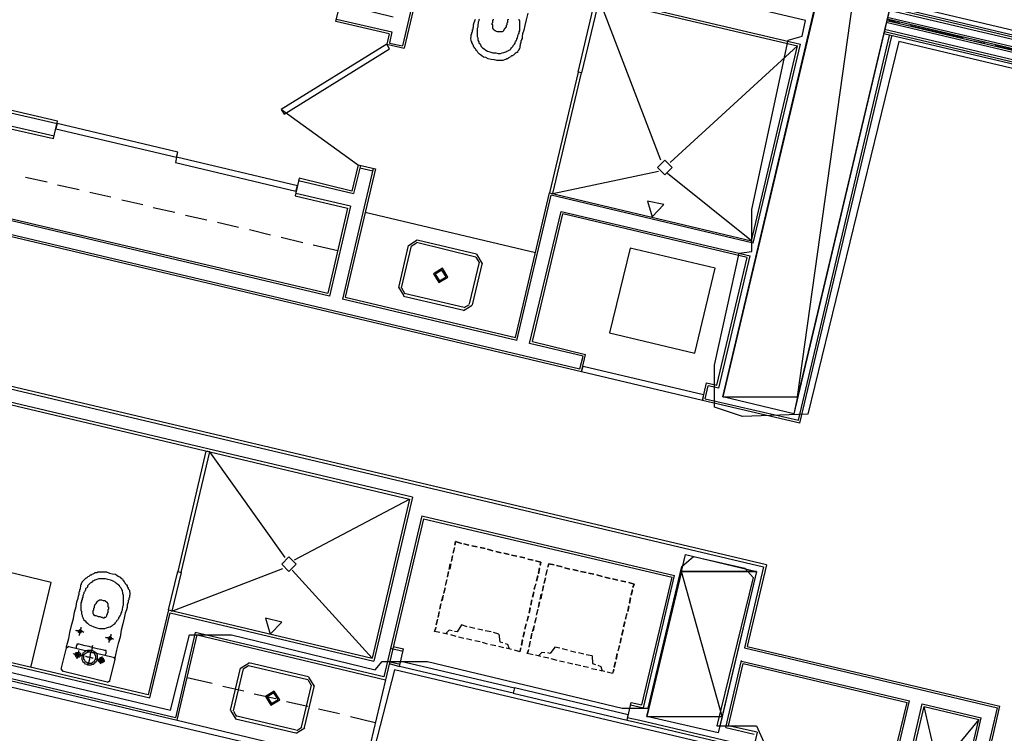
# Model space of a CAD drawing. Header units: feet. Extents: x -79 to 198, y -22 to 181.
# Tile 132 of 256: x 46 to 68, y 72 to 88. Entities that reach past the tile are written whole.
import ezdxf

# ---------------------------------------------------------------- set-up
doc = ezdxf.new("R2010")
doc.units = ezdxf.units.FT
for name, color, linetype in [('A-AREA-COMUN', 252, 'CONTINUOUS'), ('A-AREA-UNIDAD', 30, 'CONTINUOUS'), ('A-LINEA', 7, 'CONTINUOUS'), ('A-LINEA-FINA', 9, 'CONTINUOUS'), ('A-MURO-CONCRETO', 8, 'CONTINUOUS')]:
    doc.layers.add(name, color=color, linetype=linetype)

msp = doc.modelspace()

# ---------------------------------------------------------------- linework, layer by layer
at = {"layer": 'A-AREA-COMUN'}
for points in [[(52.88, 71.1644), (33.92, 75.6444), (33.12, 72.16), (32.56, 72.1244), (32.72, 71.84), (32.208, 70.2044), (20.08, 73.0489), (18.16, 64.96)], [(65.2, 70.72), (54.528, 73.2444), (54, 71.2)]]:
    msp.add_lwpolyline(points, dxfattribs=at)
at = {"layer": 'A-AREA-UNIDAD'}
for points in [[(31.52, 97.4044), (33.68, 96.8889), (33.792, 96.1244), (46.64, 93.0844), (47.6, 93.0844), (59.568, 90.2933), (59.68, 90.0089), (64.128, 88.9778), (64.192, 90.2044), (65.088, 94.1333), (65.36, 94.1689), (65.36, 95.0933), (65.888, 97.6533), (66.88, 97.6889), (67.92, 97.4578), (68.032, 96.3378), (66.24, 88.4444), (101.088, 80.2133)], [(100.8, 79.36), (66.048, 87.6089), (63.968, 79.0933), (62.48, 79.04), (61.84, 79.2533), (61.84, 80.2133), (62.4, 82.7733), (62.688, 82.8089), (62.688, 83.7689), (63.52, 87.6444), (63.84, 87.7333), (63.92, 88.0889), (59.52, 89.1378), (57.728, 89.2978), (46.912, 91.8578), (46.88, 92.3378), (45.888, 92.3378), (33.312, 95.2889), (33.28, 95.7333), (32.992, 95.0044)], [(15.232, 69.5644), (16.24, 72.8889), (17.632, 75.7689), (19.232, 75.6444), (32.672, 72.48), (32.832, 72.2489), (33.68, 75.8044), (34.72, 75.8044), (49.408, 72.32), (49.84, 74.0444), (50.8, 74.0444), (54.08, 73.2444), (54.24, 73.44), (55.28, 73.44), (59.728, 72.3733), (60.32, 72.3733), (61.088, 75.6089), (61.36, 75.84), (62.528, 75.5733), (62.72, 75.36), (61.888, 71.9644), (62.8, 71.9644), (62.96, 71.6089)]]:
    msp.add_lwpolyline(points, dxfattribs=at)
at = {"layer": 'A-LINEA'}
for p, q in [((55.3067, 90.0444), (54.7067, 87.5111)), ((55.3467, 90.0311), (54.7467, 87.4578)), ((59.12, 88.6044), (63.7333, 87.5111)), ((60.6133, 84.8978), (59.2, 88.5911)), ((101.3467, 79.9244), (65.8267, 88.3244)), ((101.36, 79.9644), (65.84, 88.3778)), ((101.3733, 80.0178), (65.8533, 88.4178)), ((54.4, 87.7911), (53.1867, 88.0711)), ((53.2, 88.1244), (54.4667, 87.8311)), ((101.28, 79.6311), (65.76, 88.0444)), ((101.2933, 79.6844), (65.7733, 88.0844)), ((101.3067, 79.7644), (65.7867, 88.1644)), ((101.3067, 79.7111), (65.7867, 88.1244)), ((65.8133, 88.0978), (66.0667, 88.0311)), ((66.3067, 87.9778), (67.52, 87.6978)), ((54.4, 87.7911), (54.3467, 87.5511)), ((54.4667, 87.8311), (54.4133, 87.5778)), ((63.76, 78.9511), (65.84, 87.7511)), ((101.2267, 79.3778), (65.7067, 87.7911)), ((101.24, 79.4844), (65.72, 87.8844)), ((101.24, 79.4311), (65.72, 87.8311)), ((54.3467, 87.5511), (54.7467, 87.4578)), ((54.4133, 87.5778), (54.7067, 87.5111)), ((62.72, 83.0044), (63.8, 87.5511)), ((63.7867, 78.8844), (65.8933, 87.7378)), ((67.76, 87.6311), (68.0133, 87.5778)), ((60.8267, 84.8444), (63.7333, 87.5111)), ((62.68, 83.0578), (63.7333, 87.5111)), ((68.2533, 87.5244), (69.4667, 87.2311)), ((58.7467, 86.8578), (58.7467, 86.8578)), ((58.7733, 86.9511), (58.7733, 86.9511)), ((46.8267, 85.7911), (45.2267, 86.1644)), ((45.2533, 86.0978), (46.8133, 85.7378)), ((51.9424, 86.056), (53.701, 84.7872)), ((46.7467, 85.4444), (45.48, 85.7378)), ((46.7333, 85.3911), (46.8267, 85.7911)), ((45.52, 85.6711), (46.7333, 85.3911)), ((54.04, 84.7111), (53.3333, 81.7244)), ((54.0933, 84.6978), (53.4, 81.7644)), ((53.6933, 84.7911), (53.5467, 84.1911)), ((53.7467, 84.7778), (53.5867, 84.1378)), ((53.6933, 84.7911), (54.0933, 84.6978)), ((53.7333, 84.7244), (54.0267, 84.6578)), ((58.1467, 84.1378), (60.56, 84.6444)), ((46.0933, 84.5111), (46.5867, 84.4044)), ((52.3333, 84.4311), (53.5867, 84.1378)), ((53.5467, 84.1911), (52.3467, 84.4844)), ((62.68, 83.0578), (60.76, 84.5911)), ((46.8267, 84.3378), (47.32, 84.2311)), ((47.56, 84.1644), (48.04, 84.0578)), ((57.2933, 80.8444), (58.0667, 84.1511)), ((58.0667, 84.1511), (62.68, 83.0578)), ((48.2933, 83.9911), (48.7733, 83.8844)), ((53.52, 83.8444), (52.2667, 84.1378)), ((57.32, 80.7778), (58.1067, 84.0978)), ((62.72, 83.0044), (58.1067, 84.0978)), ((45.0667, 83.7244), (53, 81.8578)), ((49.0133, 83.8178), (49.5067, 83.7111)), ((53.4533, 83.8044), (53, 81.8578)), ((53.52, 83.8444), (53.04, 81.7911)), ((53.8533, 83.7111), (57.7467, 82.7911)), ((57.6133, 80.7111), (58.3333, 83.7244)), ((58.3333, 83.7244), (62.6533, 82.7111)), ((53.04, 81.7911), (45, 83.6978)), ((49.7467, 83.6444), (50.24, 83.5378)), ((50.48, 83.4844), (50.96, 83.3644)), ((57.68, 80.7511), (58.3733, 83.6711)), ((58.8, 80.0578), (44.5733, 83.4311)), ((44.64, 83.4711), (58.76, 80.1244)), ((51.2133, 83.3111), (51.6933, 83.1911)), ((51.9333, 83.1378), (52.4267, 83.0178)), ((55.045, 83.0666), (54.8445, 82.9428)), ((56.4, 82.7511), (55.04, 83.0711)), ((52.6667, 82.9644), (53.2267, 82.8311)), ((54.84, 82.9511), (54.6133, 81.9911)), ((54.9067, 82.9378), (54.68, 81.9778)), ((55.0297, 83.0018), (54.9094, 82.9275)), ((56.3867, 82.6844), (55.0267, 83.0178)), ((56.464, 82.5614), (56.3897, 82.6818)), ((56.5289, 82.5461), (56.405, 82.7466)), ((61.9333, 79.6844), (62.6533, 82.7111)), ((56.24, 81.6178), (56.4667, 82.5644)), ((56.3067, 81.5911), (56.5333, 82.5511)), ((54.6178, 81.9961), (54.7416, 81.7956)), ((54.6827, 81.9808), (54.757, 81.8605)), ((57.32, 80.7778), (53.3333, 81.7244)), ((53.4, 81.7644), (57.2933, 80.8444)), ((54.7333, 81.7911), (56.1067, 81.4711)), ((54.7467, 81.8578), (56.12, 81.5378)), ((56.1016, 81.4623), (56.3022, 81.5861)), ((56.117, 81.5271), (56.2373, 81.6014)), ((59.44, 80.9511), (61.3867, 80.4844)), ((58.84, 80.4178), (57.6133, 80.7111)), ((57.68, 80.7511), (58.8933, 80.4578)), ((58.76, 80.1244), (58.84, 80.4178)), ((58.8, 80.0578), (58.8933, 80.4578)), ((63.0267, 75.6444), (43.56, 80.2444)), ((43.6, 80.1778), (62.96, 75.6044)), ((54.9333, 77.1911), (44.0667, 79.7644)), ((44.1067, 79.6978), (54.8667, 77.1511)), ((61.56, 79.4044), (61.6533, 79.8044)), ((61.6267, 79.4444), (61.6933, 79.7378)), ((61.6533, 79.8044), (61.8933, 79.7511)), ((61.9333, 79.6844), (61.6933, 79.7378)), ((61.6267, 79.4444), (63.76, 78.9511)), ((63.7867, 78.8844), (61.56, 79.4044)), ((50.2533, 78.1911), (50.2533, 78.1911)), ((52.0267, 75.8178), (50.3067, 78.2311)), ((54.9333, 77.1911), (54.0533, 73.4444)), ((52.24, 75.7644), (54.8667, 77.1511)), ((54.8667, 77.1511), (54.0133, 73.5111)), ((55.1467, 76.7644), (54.28, 73.0844)), ((55.1467, 76.7644), (60.92, 75.4044)), ((55.1867, 76.6978), (54.32, 73.0178)), ((55.1867, 76.6978), (60.8667, 75.3644)), ((46.68, 75.2444), (43.2533, 76.0578)), ((55.9067, 76.0978), (55.92, 76.1778)), ((55.92, 76.1778), (56.0533, 76.1378)), ((56.1067, 76.1244), (56.2267, 76.0978)), ((56.2267, 76.0978), (56.1067, 76.1244)), ((56.2933, 76.0844), (56.4133, 76.0578)), ((56.4133, 76.0578), (56.2933, 76.0844)), ((49.52, 72.1511), (33.8267, 75.8711)), ((55.8533, 75.8578), (55.8267, 75.7378)), ((55.8267, 75.7244), (55.8533, 75.8444)), ((55.8933, 76.0444), (55.8667, 75.9244)), ((55.8667, 75.9111), (55.8933, 76.0311)), ((56.48, 76.0444), (56.6, 76.0178)), ((56.6, 76.0178), (56.48, 76.0444)), ((56.6533, 76.0044), (56.7733, 75.9644)), ((56.7733, 75.9644), (56.6533, 76.0044)), ((56.84, 75.9511), (56.96, 75.9244)), ((56.96, 75.9244), (56.84, 75.9511)), ((57.0267, 75.9111), (57.1467, 75.8844)), ((57.1467, 75.8844), (57.0267, 75.9111)), ((57.2, 75.8711), (57.32, 75.8444)), ((57.32, 75.8444), (57.2, 75.8711)), ((57.3867, 75.8311), (57.5067, 75.8044)), ((57.5067, 75.8044), (57.3867, 75.8311)), ((33.8667, 75.8044), (49.56, 72.0978)), ((55.7733, 75.5378), (55.8, 75.6711)), ((55.8133, 75.6711), (55.7867, 75.5511)), ((57.5733, 75.7778), (57.6933, 75.7511)), ((57.6933, 75.7511), (57.5733, 75.7778)), ((58.0267, 75.5911), (58.0533, 75.6711)), ((58.0533, 75.6711), (58.1733, 75.6444)), ((58.2267, 75.6311), (58.36, 75.6044)), ((58.36, 75.6044), (58.2267, 75.6311)), ((62.96, 75.6044), (62.52, 73.7511)), ((63.0267, 75.6444), (62.5867, 73.7778)), ((49.44, 74.5911), (51.9733, 75.5644)), ((54.0133, 73.5111), (52.1867, 75.5244)), ((55.76, 75.4978), (55.7333, 75.3778)), ((55.7333, 75.3644), (55.76, 75.4844)), ((57.7733, 75.2711), (57.8, 75.4044)), ((57.8, 75.3911), (57.7733, 75.2711)), ((57.8133, 75.4578), (57.84, 75.5778)), ((57.84, 75.5644), (57.8133, 75.4444)), ((58.0133, 75.5378), (57.9867, 75.4178)), ((57.9867, 75.4044), (58.0133, 75.5244)), ((58.4133, 75.5778), (58.5333, 75.5511)), ((58.5333, 75.5511), (58.4133, 75.5778)), ((58.6, 75.5378), (58.72, 75.5111)), ((58.72, 75.5111), (58.6, 75.5378)), ((58.7733, 75.4978), (58.9067, 75.4711)), ((58.9067, 75.4711), (58.7733, 75.4978)), ((58.96, 75.4578), (59.08, 75.4311)), ((59.08, 75.4311), (58.96, 75.4578)), ((59.1467, 75.4178), (59.2667, 75.3778)), ((59.2667, 75.3778), (59.1467, 75.4178)), ((60.2133, 72.3778), (60.92, 75.4044)), ((46.2133, 73.2978), (46.68, 75.2444)), ((55.72, 75.3111), (55.6933, 75.1911)), ((55.6933, 75.1778), (55.72, 75.2978)), ((57.72, 75.0978), (57.76, 75.2178)), ((57.7467, 75.2044), (57.72, 75.0844)), ((57.9333, 75.1778), (57.9067, 75.0578)), ((57.9067, 75.0444), (57.9333, 75.1644)), ((57.9467, 75.2178), (57.9733, 75.3511)), ((57.9733, 75.3511), (57.9467, 75.2311)), ((59.3333, 75.3644), (59.4533, 75.3378)), ((59.4533, 75.3378), (59.3333, 75.3644)), ((59.5067, 75.3244), (59.6267, 75.2978)), ((59.6267, 75.2978), (59.5067, 75.3244)), ((59.6933, 75.2844), (59.8133, 75.2578)), ((59.8133, 75.2578), (59.6933, 75.2844)), ((60.1733, 72.4444), (60.8667, 75.3644)), ((55.6, 74.8178), (55.64, 74.9378)), ((55.64, 74.9511), (55.6133, 74.8311)), ((55.6533, 74.9911), (55.68, 75.1244)), ((55.68, 75.1244), (55.6533, 75.0044)), ((57.68, 74.9111), (57.7067, 75.0311)), ((57.7067, 75.0178), (57.68, 74.8978)), ((57.8533, 74.8578), (57.88, 74.9778)), ((57.8933, 74.9911), (57.8667, 74.8711)), ((59.9333, 74.9511), (59.96, 75.0844)), ((59.96, 75.0711), (59.9333, 74.9511)), ((55.5867, 74.7644), (55.56, 74.6444)), ((55.56, 74.6311), (55.5867, 74.7511)), ((57.6667, 74.8444), (57.64, 74.7244)), ((57.64, 74.7244), (57.6667, 74.8444)), ((57.8133, 74.6711), (57.84, 74.8044)), ((57.84, 74.8044), (57.8133, 74.6844)), ((59.8533, 74.5911), (59.88, 74.7111)), ((59.8933, 74.7778), (59.92, 74.8978)), ((59.92, 74.8844), (59.8933, 74.7644)), ((49.36, 74.6178), (48.8933, 72.6711)), ((48.9333, 72.6044), (49.4, 74.5511)), ((49.36, 74.6178), (54.0133, 73.5111)), ((49.4, 74.5511), (54.0533, 73.4444)), ((49.4133, 74.6444), (49.4133, 74.6444)), ((55.5467, 74.5778), (55.52, 74.4578)), ((55.52, 74.4444), (55.5467, 74.5644)), ((57.56, 74.3644), (57.5867, 74.4844)), ((57.6, 74.5511), (57.6267, 74.6711)), ((57.6267, 74.6578), (57.6, 74.5378)), ((57.8, 74.6311), (57.7733, 74.5111)), ((57.7733, 74.4978), (57.8, 74.6178)), ((59.8, 74.4044), (59.84, 74.5378)), ((59.8267, 74.5244), (59.8, 74.4044)), ((59.88, 74.6978), (59.8533, 74.5778)), ((55.5067, 74.4044), (55.48, 74.2711)), ((55.48, 74.2711), (55.5067, 74.3911)), ((56.1867, 74.2311), (56.0533, 74.2711)), ((57.5333, 74.2978), (57.5067, 74.1778)), ((57.5067, 74.1778), (57.5333, 74.2978)), ((57.5867, 74.4711), (57.5467, 74.3511)), ((57.72, 74.2578), (57.6933, 74.1378)), ((57.76, 74.4444), (57.7333, 74.3244)), ((57.7333, 74.3111), (57.76, 74.4311)), ((59.76, 74.2311), (59.7867, 74.3511)), ((59.7867, 74.3378), (59.76, 74.2178)), ((42.72, 74.0711), (48.9333, 72.6044)), ((48.8933, 72.6711), (42.7867, 74.1111)), ((49.9733, 74.0978), (49.52, 72.1511)), ((49.56, 72.0978), (50.0133, 74.0444)), ((54.28, 73.0844), (49.9733, 74.0978)), ((50.0133, 74.0444), (54.32, 73.0178)), ((55.56, 74.0978), (55.44, 74.1244)), ((55.4667, 74.2178), (55.4533, 74.1511)), ((55.7467, 74.0578), (55.6267, 74.0844)), ((55.7467, 74.0578), (55.6267, 74.0844)), ((55.9333, 74.0044), (55.8133, 74.0444)), ((55.9333, 74.0044), (55.8133, 74.0444)), ((56.36, 74.1911), (56.24, 74.2178)), ((56.5467, 74.1511), (56.4267, 74.1778)), ((56.7333, 74.1111), (56.6, 74.1378)), ((56.9067, 74.0578), (56.7867, 74.0978)), ((57.4667, 74.0044), (57.4933, 74.1244)), ((57.4933, 74.1111), (57.4667, 73.9911)), ((57.6667, 74.0844), (57.64, 73.9511)), ((57.64, 73.9511), (57.6667, 74.0711)), ((57.68, 74.1244), (57.72, 74.2444)), ((59.72, 74.0444), (59.7467, 74.1644)), ((59.7467, 74.1511), (59.72, 74.0311)), ((56.1067, 73.9644), (55.9867, 73.9911)), ((56.1067, 73.9644), (55.9867, 73.9911)), ((56.2933, 73.9244), (56.1733, 73.9511)), ((56.2933, 73.9244), (56.1733, 73.9511)), ((56.48, 73.8844), (56.36, 73.9111)), ((56.48, 73.8844), (56.36, 73.9111)), ((56.6533, 73.8311), (56.5333, 73.8711)), ((56.6533, 73.8311), (56.5333, 73.8711)), ((56.84, 73.7911), (56.72, 73.8178)), ((56.84, 73.7911), (56.72, 73.8178)), ((57.4267, 73.8178), (57.4533, 73.9378)), ((57.4533, 73.9244), (57.4267, 73.8044)), ((57.6267, 73.8978), (57.6, 73.7778)), ((57.6, 73.7644), (57.6267, 73.8844)), ((59.64, 73.6844), (59.6667, 73.8044)), ((59.7067, 73.9778), (59.68, 73.8578)), ((59.68, 73.8578), (59.7067, 73.9778)), ((46.9067, 73.2578), (47.0267, 73.7511)), ((47.0841, 73.7765), (47.0279, 73.7419)), ((47.08, 73.7778), (48.0933, 73.5378)), ((54.4267, 73.7378), (54.72, 73.6711)), ((54.4933, 73.7778), (54.7333, 73.7244)), ((54.64, 73.3244), (54.7333, 73.7244)), ((57.0267, 73.7511), (56.9067, 73.7778)), ((57.0267, 73.7511), (56.9067, 73.7778)), ((57.2, 73.7111), (57.08, 73.7378)), ((57.2, 73.7111), (57.08, 73.7378)), ((57.3867, 73.6578), (57.2667, 73.6978)), ((57.4, 73.6844), (57.4133, 73.7511)), ((57.6933, 73.5911), (57.56, 73.6178)), ((57.5867, 73.7111), (57.5733, 73.6444)), ((57.8667, 73.5511), (57.7467, 73.5778)), ((57.8667, 73.5511), (57.7467, 73.5778)), ((58.3067, 73.7378), (58.1867, 73.7644)), ((58.48, 73.6978), (58.36, 73.7244)), ((58.6667, 73.6444), (58.5467, 73.6711)), ((58.8533, 73.6044), (58.7333, 73.6311)), ((59.04, 73.5644), (58.9067, 73.5911)), ((59.5867, 73.4978), (59.6133, 73.6178)), ((59.6133, 73.6044), (59.5867, 73.4844)), ((59.6667, 73.7911), (59.6267, 73.6711)), ((62.52, 73.7511), (68.3067, 72.3778)), ((62.5867, 73.7778), (68.36, 72.4178)), ((48.1333, 73.4844), (48.0133, 73.0044)), ((48.1454, 73.4804), (48.1107, 73.5365)), ((51.205, 73.4), (51.0045, 73.2761)), ((52.56, 73.0844), (51.2, 73.4044)), ((54.36, 73.4444), (54.6533, 73.3778)), ((54.4, 73.3911), (54.64, 73.3244)), ((58.0533, 73.5111), (57.9333, 73.5378)), ((58.0533, 73.5111), (57.9333, 73.5378)), ((58.24, 73.4578), (58.1067, 73.4978)), ((58.24, 73.4578), (58.1067, 73.4978)), ((58.4133, 73.4178), (58.2933, 73.4444)), ((58.4133, 73.4178), (58.2933, 73.4444)), ((58.6, 73.3778), (58.48, 73.4044)), ((58.6, 73.3778), (58.48, 73.4044)), ((58.7867, 73.3378), (58.6533, 73.3644)), ((58.7867, 73.3378), (58.6533, 73.3644)), ((59.5733, 73.4311), (59.5467, 73.2978)), ((59.5467, 73.3111), (59.5733, 73.4311)), ((62.0933, 71.9244), (62.4533, 73.4578)), ((62.16, 71.9644), (62.4933, 73.3911)), ((62.4533, 73.4444), (66.2933, 72.5378)), ((62.4933, 73.3911), (66.24, 72.4978)), ((46.9079, 73.2619), (46.9426, 73.2057)), ((47.96, 72.9644), (46.9333, 73.2178)), ((51, 73.2844), (50.7733, 72.3244)), ((51.0667, 73.2711), (50.84, 72.3111)), ((51.1897, 73.3351), (51.0694, 73.2608)), ((52.5467, 73.0178), (51.1867, 73.3378)), ((58.96, 73.2978), (58.84, 73.3244)), ((58.96, 73.2978), (58.84, 73.3244)), ((59.1467, 73.2444), (59.0267, 73.2711)), ((59.1467, 73.2444), (59.0267, 73.2711)), ((59.3333, 73.2044), (59.2133, 73.2311)), ((59.3333, 73.2044), (59.2133, 73.2311)), ((59.5067, 73.1644), (59.3867, 73.1911)), ((59.52, 73.1778), (59.5333, 73.2578)), ((47.9693, 72.9657), (48.0254, 73.0004)), ((49.7867, 73.0711), (50.36, 72.9378)), ((52.624, 72.8948), (52.5497, 73.0151)), ((52.6889, 72.8794), (52.565, 73.08)), ((54.32, 73.0178), (53.8533, 71.0711)), ((50.6, 72.8711), (51.08, 72.7644)), ((51.32, 72.6978), (51.8133, 72.5911)), ((52.4, 71.9378), (52.6267, 72.8978)), ((52.4667, 71.9244), (52.6933, 72.8844)), ((52.0533, 72.5244), (52.5467, 72.4178)), ((59.84, 72.0978), (59.9333, 72.4978)), ((59.9333, 72.4978), (60.1733, 72.4444)), ((65.8933, 71.0844), (66.24, 72.4978)), ((65.9333, 71.0178), (66.2933, 72.5378)), ((65.9733, 69.8444), (66.5867, 72.4711)), ((66.5867, 72.4711), (67.9333, 72.1511)), ((50.7778, 72.3161), (50.9016, 72.1156)), ((50.8427, 72.3008), (50.917, 72.1805)), ((52.7867, 72.3511), (53.2667, 72.2444)), ((59.92, 72.4444), (60.2133, 72.3778)), ((66.0267, 69.8844), (66.6267, 72.4044)), ((66.6267, 72.4044), (67.88, 72.1111)), ((67.28, 69.5911), (66.6267, 72.4044)), ((67.6133, 69.4578), (68.3067, 72.3778)), ((67.68, 69.4978), (68.36, 72.4178)), ((49.56, 72.0978), (53.8533, 71.0711)), ((50.8933, 72.1244), (52.2667, 71.8044)), ((50.92, 72.1911), (52.28, 71.8711)), ((53.52, 72.1778), (54.08, 72.0444)), ((60.1333, 72.0844), (59.84, 72.1511)), ((59.84, 72.0978), (60.08, 72.0444)), ((60.08, 72.0444), (62.72, 71.4178)), ((62.68, 71.4844), (60.1333, 72.0844)), ((67.88, 72.1111), (66.0267, 69.8844)), ((67.28, 69.5911), (67.88, 72.1111)), ((67.32, 69.5244), (67.9333, 72.1511)), ((52.275, 71.7956), (52.4755, 71.9194)), ((52.2903, 71.8605), (52.4106, 71.9348)), ((62.0933, 71.9244), (62.7467, 71.7778)), ((62.8133, 71.8178), (62.16, 71.9644)), ((62.8133, 71.8178), (62.72, 71.4178))]:
    msp.add_line(p, q, dxfattribs=at)
for points in [[(67.9067, 97.1111), (63.6533, 79.0978), (62.0267, 79.4844), (66.28, 97.4978), (67.9067, 97.1111)], [(59.3067, 89.1511), (59.1867, 88.6444), (63.8, 87.5511)], [(53.1867, 88.0711), (53.28, 88.4711), (54.4933, 88.1778)], [(59.2, 88.5911), (58.8, 86.8978), (58.72, 86.9111), (59.12, 88.6044), (59.2, 88.5911)], [(57.5733, 88.2578), (57.5333, 88.1111), (57.5067, 87.9778), (57.48, 87.8711), (57.4533, 87.7911), (57.44, 87.7244), (57.44, 87.6844), (57.4267, 87.6578), (57.4267, 87.6444), (57.4133, 87.6311), (57.4133, 87.6178), (57.4133, 87.6044), (57.4133, 87.5911), (57.4133, 87.5778), (57.4, 87.5644), (57.4, 87.5511), (57.4, 87.5378), (57.4, 87.5244), (57.3867, 87.5111), (57.3867, 87.4978), (57.3867, 87.4844), (57.3867, 87.4578), (57.3733, 87.4444), (57.3733, 87.4311), (57.36, 87.4178), (57.36, 87.4044), (57.3467, 87.3911), (57.3333, 87.3778), (57.3333, 87.3644), (57.32, 87.3644), (57.3067, 87.3511), (57.28, 87.3378), (57.2667, 87.3244), (57.2533, 87.3111), (57.24, 87.2978), (57.2267, 87.2844), (57.2, 87.2844), (57.1867, 87.2711), (57.1733, 87.2578), (57.1467, 87.2444), (57.1333, 87.2311), (57.1067, 87.2178), (57.0933, 87.2178), (57.0667, 87.2044), (57.04, 87.1911), (57, 87.1778), (56.96, 87.1778), (56.92, 87.1778), (56.8667, 87.1778), (56.8133, 87.1911), (56.7333, 87.2044), (56.6667, 87.2178), (56.6133, 87.2444), (56.56, 87.2578), (56.52, 87.2844), (56.4933, 87.3111), (56.4667, 87.3244), (56.44, 87.3511), (56.4267, 87.3644), (56.4133, 87.3911), (56.4, 87.4044), (56.3867, 87.4311), (56.3733, 87.4444), (56.36, 87.4578), (56.3467, 87.4844), (56.3333, 87.4978), (56.3333, 87.5111), (56.32, 87.5378), (56.3067, 87.5511), (56.3067, 87.5644), (56.2933, 87.5911), (56.2933, 87.6044), (56.28, 87.6178), (56.28, 87.6311), (56.28, 87.6444), (56.2667, 87.6711), (56.2667, 87.6844), (56.2667, 87.6978), (56.28, 87.7111), (56.28, 87.7244), (56.28, 87.7378), (56.28, 87.7511), (56.28, 87.7644), (56.2933, 87.7911), (56.2933, 87.8044), (56.2933, 87.8178), (56.3067, 87.8311), (56.3067, 87.8444), (56.3067, 87.8578), (56.3067, 87.8711), (56.3067, 87.8844), (56.32, 87.8844), (56.32, 87.8978), (56.32, 87.9244), (56.3333, 87.9511), (56.3333, 87.9911), (56.3467, 88.0444), (56.3733, 88.1244)], [(56.4667, 88.1244), (56.4533, 88.1111), (56.4533, 88.0844), (56.44, 88.0578), (56.44, 88.0311), (56.4267, 88.0044), (56.4267, 87.9644), (56.4267, 87.9378), (56.4133, 87.9111), (56.4133, 87.8844), (56.4133, 87.8711), (56.4133, 87.8444), (56.4133, 87.8178), (56.4133, 87.8044), (56.4133, 87.7778), (56.4133, 87.7644), (56.4133, 87.7378), (56.4133, 87.7244), (56.4267, 87.6978), (56.4267, 87.6844), (56.4267, 87.6711), (56.4267, 87.6444), (56.44, 87.6311), (56.4533, 87.6044), (56.4533, 87.5778), (56.4667, 87.5644), (56.4933, 87.5378), (56.5067, 87.4978), (56.5333, 87.4711), (56.5733, 87.4444), (56.6133, 87.4178), (56.6533, 87.3911), (56.7067, 87.3778), (56.7733, 87.3511), (56.84, 87.3511), (56.8933, 87.3378), (56.9467, 87.3378), (56.9867, 87.3511), (57.0267, 87.3644), (57.0667, 87.3778), (57.0933, 87.3911), (57.1333, 87.4044), (57.1467, 87.4178), (57.1733, 87.4311), (57.1867, 87.4444), (57.2, 87.4711), (57.2133, 87.4844), (57.2267, 87.4978), (57.24, 87.5111), (57.24, 87.5244), (57.2533, 87.5378), (57.2667, 87.5511), (57.28, 87.5778), (57.28, 87.5911), (57.2933, 87.6044), (57.3067, 87.6311), (57.32, 87.6578), (57.32, 87.6711), (57.3333, 87.6978), (57.3467, 87.7244), (57.3467, 87.7511), (57.36, 87.7778), (57.3733, 87.8044), (57.3733, 87.8311), (57.3867, 87.8578), (57.3867, 87.8844), (57.3867, 87.9111), (57.3867, 87.9378), (57.3867, 87.9511), (57.3867, 87.9778), (57.3867, 88.0044), (57.3867, 88.0178), (57.3867, 88.0444), (57.3867, 88.0578), (57.3867, 88.0844), (57.3733, 88.0978), (57.3733, 88.1244)], [(57.12, 88.1244), (57.12, 88.1111), (57.1067, 88.1111), (57.1067, 88.0978), (57.1067, 88.0844), (57.1067, 88.0711), (57.1067, 88.0578), (57.1067, 88.0444), (57.0933, 88.0311), (57.0933, 88.0178), (57.0933, 88.0044), (57.0933, 87.9911), (57.08, 87.9778), (57.08, 87.9644), (57.08, 87.9511), (57.0667, 87.9511), (57.0667, 87.9378), (57.0667, 87.9244), (57.0533, 87.9244), (57.0533, 87.9111), (57.04, 87.9111), (57.04, 87.8978), (57.0267, 87.8844), (57.0267, 87.8711), (57.0133, 87.8711), (57.0133, 87.8578), (57, 87.8444), (56.9867, 87.8311), (56.9733, 87.8311), (56.9467, 87.8311), (56.92, 87.8311), (56.88, 87.8311), (56.8533, 87.8444), (56.8267, 87.8578), (56.8, 87.8711), (56.7867, 87.8844), (56.7867, 87.8978), (56.7733, 87.9111), (56.7733, 87.9244), (56.7733, 87.9378), (56.7733, 87.9511), (56.7733, 87.9644), (56.7733, 87.9778), (56.7733, 87.9911), (56.76, 87.9911), (56.76, 88.0044), (56.76, 88.0178), (56.76, 88.0311), (56.7733, 88.0444), (56.7733, 88.0578), (56.7733, 88.0711), (56.7733, 88.0844), (56.7733, 88.0978), (56.7867, 88.1111), (56.7867, 88.1244)], [(54.3467, 87.5511), (51.9333, 86.0578), (52, 85.9511), (54.4133, 87.4444), (54.3467, 87.5511)], [(58.1467, 84.1378), (58.8, 86.8978), (58.72, 86.9111), (58.0667, 84.1511), (58.1467, 84.1378)], [(49.5733, 85.0844), (46.8133, 85.7378), (46.7867, 85.6178), (49.5467, 84.9644), (49.5733, 85.0844)], [(49.52, 84.8444), (52.2667, 84.1911), (52.3067, 84.3111), (49.5467, 84.9644), (49.52, 84.8444)], [(60.8667, 84.7311), (60.7, 84.8978), (60.5333, 84.7311), (60.7, 84.5644), (60.8667, 84.7311)], [(52.3467, 84.4844), (52.2533, 84.0844), (53.4533, 83.8044)], [(58.12, 84.1911), (58.12, 84.1911), (58.12, 84.1911)], [(61.8933, 79.7511), (62.5867, 82.6711), (58.3733, 83.6711)], [(61.3867, 80.4844), (61.8533, 82.4311), (59.9067, 82.8844), (59.44, 80.9511)], [(55.7422, 82.2261), (55.6184, 82.4266), (55.4178, 82.3028), (55.5416, 82.1023), (55.7422, 82.2261)], [(55.7033, 82.2353), (55.6092, 82.3877), (55.4567, 82.2936), (55.5508, 82.1412), (55.7033, 82.2353)], [(61.56, 79.4044), (58.8, 80.0578), (58.84, 80.1911), (61.5867, 79.5378), (61.56, 79.4044)], [(49.6533, 75.4711), (50.3067, 78.2311), (50.2133, 78.2444), (49.5733, 75.4978), (49.6533, 75.4711)], [(56.0533, 76.1378), (55.92, 76.1778), (55.9067, 76.0978)], [(52.28, 75.6644), (52.1133, 75.8311), (51.9467, 75.6644), (52.1133, 75.4978), (52.28, 75.6644)], [(62.8, 75.4978), (61.92, 71.8044), (60.2933, 72.1778), (61.1733, 75.8844), (62.8, 75.4978)], [(57.7467, 75.7378), (57.8667, 75.7111), (57.8533, 75.6311)], [(57.8533, 75.6444), (57.8667, 75.7111), (57.7467, 75.7378)], [(58.1733, 75.6444), (58.0533, 75.6711), (58.0267, 75.6044)], [(47.0267, 73.7511), (47.0267, 73.7778), (47.0533, 73.8578), (47.08, 73.9644), (47.1067, 74.0978), (47.1467, 74.2578), (47.1867, 74.4178), (47.2133, 74.5644), (47.2533, 74.6978), (47.2667, 74.8044), (47.2933, 74.8844), (47.3067, 74.9378), (47.32, 74.9778), (47.32, 75.0044), (47.32, 75.0311), (47.3333, 75.0444), (47.3333, 75.0578), (47.3333, 75.0711), (47.3333, 75.0844), (47.3467, 75.0978), (47.3467, 75.1111), (47.3467, 75.1244), (47.36, 75.1511), (47.36, 75.1644), (47.36, 75.1778), (47.36, 75.1911), (47.3733, 75.2044), (47.3733, 75.2178), (47.3733, 75.2311), (47.3867, 75.2444), (47.3867, 75.2578), (47.4, 75.2711), (47.4133, 75.2844), (47.4267, 75.2978), (47.44, 75.3111), (47.4533, 75.3244), (47.4667, 75.3378), (47.48, 75.3511), (47.4933, 75.3511), (47.5067, 75.3644), (47.52, 75.3778), (47.5467, 75.3911), (47.56, 75.4044), (47.5733, 75.4178), (47.6, 75.4178), (47.6133, 75.4311), (47.64, 75.4444), (47.6667, 75.4578), (47.68, 75.4711), (47.72, 75.4711), (47.7467, 75.4844), (47.7867, 75.4844), (47.8267, 75.4844), (47.88, 75.4844), (47.9467, 75.4844), (48.0133, 75.4578), (48.08, 75.4444), (48.1467, 75.4311), (48.1867, 75.4044), (48.2267, 75.3778), (48.2533, 75.3644), (48.28, 75.3378), (48.3067, 75.3244), (48.32, 75.2978), (48.3333, 75.2844), (48.3467, 75.2578), (48.36, 75.2444), (48.3733, 75.2178), (48.3867, 75.2044), (48.4, 75.1911), (48.4133, 75.1644), (48.4133, 75.1511), (48.4267, 75.1378), (48.44, 75.1111), (48.44, 75.0978), (48.4533, 75.0844), (48.4667, 75.0711), (48.4667, 75.0444), (48.4667, 75.0311), (48.48, 75.0178), (48.48, 75.0044), (48.48, 74.9911), (48.48, 74.9778), (48.48, 74.9644), (48.4667, 74.9378), (48.4667, 74.9244), (48.4667, 74.9111), (48.4667, 74.8978), (48.4533, 74.8844), (48.4533, 74.8711), (48.4533, 74.8578), (48.4533, 74.8444), (48.44, 74.8311), (48.44, 74.8178), (48.44, 74.8044), (48.44, 74.7911), (48.44, 74.7778), (48.4267, 74.7644), (48.4267, 74.7511), (48.4133, 74.7244), (48.4133, 74.6711), (48.4, 74.6178), (48.3733, 74.5378), (48.3467, 74.4311), (48.32, 74.2978), (48.28, 74.1511), (48.2533, 73.9911), (48.2133, 73.8444), (48.1733, 73.6978), (48.1467, 73.5911), (48.1333, 73.5111), (48.1333, 73.4844)], [(49.6533, 75.4711), (49.44, 74.5911), (49.36, 74.6178), (49.5733, 75.4978), (49.6533, 75.4711)], [(49.6, 75.4444), (49.6, 75.4444), (49.6, 75.4444)], [(49.6133, 75.5244), (49.6133, 75.5244), (49.6133, 75.5244)], [(47.72, 74.2044), (47.7867, 74.1911), (47.8533, 74.1911), (47.9067, 74.1911), (47.9467, 74.2044), (47.9867, 74.2178), (48.0267, 74.2311), (48.0533, 74.2444), (48.08, 74.2578), (48.1067, 74.2844), (48.1333, 74.2978), (48.1467, 74.3244), (48.16, 74.3378), (48.1733, 74.3511), (48.1867, 74.3778), (48.2, 74.3911), (48.2133, 74.4044), (48.2267, 74.4178), (48.2267, 74.4444), (48.24, 74.4578), (48.2533, 74.4844), (48.2667, 74.4978), (48.28, 74.5244), (48.28, 74.5378), (48.2933, 74.5644), (48.2933, 74.5911), (48.3067, 74.6178), (48.3067, 74.6444), (48.32, 74.6711), (48.32, 74.6978), (48.3333, 74.7244), (48.3333, 74.7511), (48.3333, 74.7778), (48.3333, 74.8044), (48.3333, 74.8311), (48.3333, 74.8444), (48.3333, 74.8711), (48.3333, 74.8844), (48.3333, 74.9111), (48.3333, 74.9244), (48.3333, 74.9511), (48.3333, 74.9644), (48.32, 74.9778), (48.32, 75.0044), (48.32, 75.0178), (48.3067, 75.0444), (48.3067, 75.0578), (48.2933, 75.0844), (48.28, 75.1111), (48.2533, 75.1378), (48.24, 75.1644), (48.2133, 75.1911), (48.1733, 75.2178), (48.1467, 75.2444), (48.0933, 75.2711), (48.04, 75.2978), (47.9733, 75.3111), (47.92, 75.3244), (47.8533, 75.3244), (47.8, 75.3244), (47.76, 75.3244), (47.72, 75.3111), (47.68, 75.2978), (47.6533, 75.2844), (47.6267, 75.2711), (47.6, 75.2444), (47.5733, 75.2311), (47.56, 75.2178), (47.5467, 75.2044), (47.5333, 75.1911), (47.52, 75.1778), (47.5067, 75.1644), (47.5067, 75.1378), (47.4933, 75.1244), (47.48, 75.1111), (47.4667, 75.0978), (47.4667, 75.0711), (47.4533, 75.0578), (47.44, 75.0311), (47.4267, 75.0178), (47.4267, 74.9911), (47.4133, 74.9644), (47.4, 74.9378), (47.4, 74.9111), (47.3867, 74.8844), (47.3867, 74.8578), (47.3733, 74.8311), (47.3733, 74.8044), (47.36, 74.7778), (47.36, 74.7644), (47.36, 74.7378), (47.36, 74.7111), (47.36, 74.6844), (47.36, 74.6711), (47.36, 74.6444), (47.36, 74.6311), (47.36, 74.6044), (47.3733, 74.5911), (47.3733, 74.5644), (47.3733, 74.5511), (47.3733, 74.5244), (47.3867, 74.4978), (47.3867, 74.4711), (47.4, 74.4444), (47.4133, 74.4178), (47.4267, 74.3911), (47.4533, 74.3644), (47.48, 74.3378), (47.5067, 74.3111), (47.5467, 74.2711), (47.5867, 74.2578), (47.6533, 74.2311), (47.72, 74.2044)], [(59.88, 75.2444), (60, 75.2044), (59.9733, 75.1244)], [(59.9733, 75.1378), (60, 75.2044), (59.88, 75.2444)], [(47.68, 74.4844), (47.6667, 74.4844), (47.6667, 74.4978), (47.6533, 74.4978), (47.6533, 74.5111), (47.64, 74.5244), (47.64, 74.5378), (47.64, 74.5511), (47.64, 74.5644), (47.64, 74.5778), (47.64, 74.5911), (47.64, 74.6044), (47.6533, 74.6178), (47.6533, 74.6311), (47.6533, 74.6444), (47.6533, 74.6578), (47.6667, 74.6711), (47.6667, 74.6844), (47.6667, 74.6978), (47.6667, 74.7111), (47.68, 74.7244), (47.68, 74.7378), (47.6933, 74.7378), (47.6933, 74.7511), (47.7067, 74.7644), (47.7067, 74.7778), (47.72, 74.7778), (47.72, 74.7911), (47.7333, 74.8044), (47.7333, 74.8178), (47.7467, 74.8178), (47.76, 74.8311), (47.7867, 74.8444), (47.8, 74.8444), (47.8267, 74.8444), (47.8667, 74.8311), (47.9067, 74.8311), (47.92, 74.8178), (47.9467, 74.8044), (47.96, 74.7911), (47.96, 74.7778), (47.9733, 74.7644), (47.9733, 74.7378), (47.9733, 74.7244), (47.9733, 74.7111), (47.9733, 74.6978), (47.9733, 74.6844), (47.9867, 74.6844), (47.9867, 74.6711), (47.9867, 74.6578), (47.9867, 74.6444), (47.9867, 74.6311), (47.9733, 74.6178), (47.9733, 74.6044), (47.9733, 74.5911), (47.9733, 74.5778), (47.9733, 74.5511), (47.96, 74.5378), (47.96, 74.5244), (47.96, 74.5111), (47.9467, 74.4978), (47.9467, 74.4844), (47.9467, 74.4711), (47.9333, 74.4578), (47.92, 74.4444), (47.9067, 74.4444), (47.8933, 74.4444), (47.8933, 74.4311), (47.88, 74.4311), (47.8667, 74.4311), (47.8533, 74.4444), (47.8267, 74.4444), (47.8, 74.4578), (47.76, 74.4578), (47.7333, 74.4711), (47.7067, 74.4844), (47.68, 74.4844)], [(56.0533, 74.2711), (55.96, 74.1111), (55.8933, 74.1244)], [(47.4267, 74.0978), (47.4, 74.1111), (47.3733, 74.1111), (47.3467, 74.1244), (47.32, 74.1244), (47.2933, 74.1378), (47.2667, 74.1378), (47.2533, 74.1378), (47.24, 74.1511)], [(47.3467, 74.1644), (47.36, 74.1511), (47.3733, 74.1511), (47.3733, 74.1378), (47.3733, 74.1244), (47.3733, 74.1111), (47.36, 74.0978), (47.3467, 74.0844), (47.3333, 74.0844), (47.32, 74.0978), (47.3067, 74.0978), (47.3067, 74.1111), (47.3067, 74.1244), (47.3067, 74.1378), (47.32, 74.1511), (47.3333, 74.1511), (47.3333, 74.1644), (47.3467, 74.1644)], [(47.36, 74.2178), (47.36, 74.1911), (47.3467, 74.1644), (47.3467, 74.1378), (47.3333, 74.1111), (47.3333, 74.0844), (47.32, 74.0578), (47.32, 74.0444), (47.32, 74.0311)], [(48.04, 74.0578), (48.04, 74.0311), (48.0267, 74.0044), (48.0267, 73.9778), (48.0133, 73.9511), (48.0133, 73.9244), (48, 73.8978), (48, 73.8844), (48, 73.8711)], [(55.56, 74.0978), (55.44, 74.1244), (55.4667, 74.2044)], [(55.84, 74.1378), (55.7733, 74.1511), (55.6933, 74.0711)], [(56.9067, 74.0578), (56.9333, 73.8844), (57, 73.8711)], [(47.92, 73.5778), (47.92, 73.5911), (47.92, 73.6044), (47.9333, 73.6178), (47.9333, 73.6311), (47.9333, 73.6444), (47.9333, 73.6578), (47.9333, 73.6711), (47.9333, 73.6844), (47.92, 73.6844), (47.9067, 73.6844), (47.88, 73.6978), (47.8133, 73.7111), (47.7333, 73.7244), (47.64, 73.7511), (47.5467, 73.7778), (47.4533, 73.7911), (47.3733, 73.8178), (47.32, 73.8311), (47.2933, 73.8311), (47.28, 73.8311), (47.2667, 73.8311), (47.2667, 73.8178), (47.2667, 73.8044), (47.2533, 73.7911), (47.2533, 73.7778), (47.2533, 73.7644), (47.2533, 73.7511), (47.2533, 73.7378)], [(47.6267, 73.8044), (47.6133, 73.7778), (47.6133, 73.7378), (47.6, 73.6844), (47.5733, 73.6044), (47.56, 73.5378), (47.5467, 73.4578), (47.5333, 73.4044), (47.52, 73.3644), (47.52, 73.3511)], [(48.1067, 73.9378), (48.08, 73.9511), (48.0533, 73.9511), (48.0267, 73.9644), (48, 73.9644), (47.9733, 73.9778), (47.9467, 73.9778), (47.9333, 73.9778), (47.92, 73.9911)], [(48.0267, 74.0044), (48.04, 73.9911), (48.0533, 73.9911), (48.0533, 73.9778), (48.0533, 73.9644), (48.0533, 73.9511), (48.0533, 73.9378), (48.04, 73.9378), (48.0267, 73.9244), (48.0133, 73.9244), (48, 73.9378), (47.9867, 73.9378), (47.9867, 73.9511), (47.9867, 73.9644), (47.9867, 73.9778), (48, 73.9911), (48.0133, 73.9911), (48.0133, 74.0044), (48.0267, 74.0044)], [(57.0533, 73.8444), (57.1067, 73.8311), (57.1467, 73.7244)], [(47.4133, 73.5644), (47.3867, 73.5644), (47.36, 73.5778), (47.32, 73.5778), (47.28, 73.5911), (47.2533, 73.6044), (47.2267, 73.6044), (47.2, 73.6044), (47.1867, 73.6178)], [(47.3067, 73.6444), (47.32, 73.6444), (47.3333, 73.6311), (47.3467, 73.6178), (47.3467, 73.6044), (47.3467, 73.5911), (47.3467, 73.5778), (47.3467, 73.5644), (47.3333, 73.5511), (47.32, 73.5378), (47.3067, 73.5378), (47.2933, 73.5378), (47.28, 73.5244), (47.28, 73.5378), (47.2667, 73.5378), (47.2533, 73.5378), (47.2533, 73.5511), (47.24, 73.5511), (47.24, 73.5644), (47.2267, 73.5778), (47.2267, 73.5911), (47.2267, 73.6044), (47.24, 73.6178), (47.24, 73.6311), (47.2533, 73.6444), (47.2667, 73.6444), (47.28, 73.6444), (47.2933, 73.6444), (47.3067, 73.6444)], [(47.2933, 73.6178), (47.3067, 73.6178), (47.32, 73.6044), (47.32, 73.5911), (47.32, 73.5778), (47.3067, 73.5644), (47.2933, 73.5644), (47.28, 73.5644), (47.2667, 73.5644), (47.2667, 73.5778), (47.2533, 73.5778), (47.2533, 73.5911), (47.2533, 73.6044), (47.2667, 73.6044), (47.2667, 73.6178), (47.28, 73.6178), (47.2933, 73.6178)], [(47.3067, 73.6844), (47.3067, 73.6578), (47.2933, 73.6311), (47.2933, 73.6044), (47.28, 73.5778), (47.28, 73.5511), (47.2667, 73.5244), (47.2667, 73.5111), (47.2667, 73.4978)], [(47.6, 73.6978), (47.6267, 73.6844), (47.6533, 73.6711), (47.68, 73.6578), (47.7067, 73.6311), (47.72, 73.6044), (47.7333, 73.5778), (47.7333, 73.5511), (47.7333, 73.5244), (47.7333, 73.4844), (47.72, 73.4578), (47.7067, 73.4311), (47.68, 73.4044), (47.6667, 73.3911), (47.64, 73.3644), (47.6133, 73.3644), (47.5867, 73.3511), (47.5467, 73.3511), (47.52, 73.3511), (47.4933, 73.3644), (47.4667, 73.3778), (47.44, 73.4044), (47.4133, 73.4178), (47.4, 73.4444), (47.3867, 73.4711), (47.3867, 73.5111), (47.3867, 73.5378), (47.3867, 73.5644), (47.4, 73.6044), (47.4133, 73.6311), (47.4267, 73.6444), (47.4533, 73.6711), (47.48, 73.6844), (47.5067, 73.6978), (47.5333, 73.6978), (47.5733, 73.6978), (47.6, 73.6978)], [(47.5867, 73.6578), (47.6133, 73.6444), (47.6267, 73.6444), (47.6533, 73.6311), (47.6667, 73.6044), (47.68, 73.5911), (47.6933, 73.5644), (47.6933, 73.5378), (47.6933, 73.5244), (47.6933, 73.4978), (47.68, 73.4711), (47.6667, 73.4578), (47.6533, 73.4311), (47.64, 73.4178), (47.6133, 73.4044), (47.6, 73.3911), (47.5733, 73.3911), (47.5467, 73.3911), (47.52, 73.3911), (47.5067, 73.4044), (47.48, 73.4178), (47.4667, 73.4311), (47.4533, 73.4444), (47.44, 73.4711), (47.4267, 73.4844), (47.4267, 73.5111), (47.4267, 73.5378), (47.4267, 73.5644), (47.4267, 73.5778), (47.44, 73.6044), (47.4533, 73.6178), (47.48, 73.6311), (47.4933, 73.6444), (47.52, 73.6578), (47.5467, 73.6578), (47.56, 73.6578), (47.5867, 73.6578)], [(57.4133, 73.7511), (57.3867, 73.6578), (57.2667, 73.6978)], [(57.6933, 73.5911), (57.56, 73.6178), (57.5867, 73.6978)], [(57.96, 73.6311), (57.8933, 73.6444), (57.8133, 73.5644)], [(58.1867, 73.7644), (58.08, 73.6178), (58.0267, 73.6311)], [(47.64, 73.5111), (47.6267, 73.5111), (47.6133, 73.5111), (47.5867, 73.5244), (47.56, 73.5244), (47.5333, 73.5378), (47.5067, 73.5378), (47.48, 73.5511), (47.4667, 73.5511)], [(47.9067, 73.4444), (47.88, 73.4444), (47.8533, 73.4578), (47.8133, 73.4578), (47.7867, 73.4711), (47.7467, 73.4844), (47.72, 73.4844), (47.6933, 73.4978)], [(47.84, 73.5244), (47.8533, 73.5244), (47.8533, 73.5111), (47.8667, 73.5111), (47.8667, 73.4978), (47.88, 73.4844), (47.88, 73.4711), (47.88, 73.4578), (47.88, 73.4444), (47.88, 73.4311), (47.8667, 73.4178), (47.8533, 73.4178), (47.8533, 73.4044), (47.84, 73.4044), (47.8267, 73.4044), (47.8133, 73.4044), (47.8, 73.4044), (47.7867, 73.4178), (47.7733, 73.4311), (47.76, 73.4444), (47.76, 73.4578), (47.76, 73.4711), (47.7733, 73.4844), (47.7733, 73.4978), (47.7867, 73.5111), (47.8, 73.5111), (47.8, 73.5244), (47.8133, 73.5244), (47.8267, 73.5244), (47.84, 73.5244)], [(47.8267, 73.4978), (47.84, 73.4978), (47.84, 73.4844), (47.8533, 73.4844), (47.8533, 73.4711), (47.8533, 73.4578), (47.8533, 73.4444), (47.84, 73.4444), (47.84, 73.4311), (47.8267, 73.4311), (47.8133, 73.4311), (47.8, 73.4311), (47.8, 73.4444), (47.8, 73.4578), (47.7867, 73.4578), (47.7867, 73.4711), (47.8, 73.4711), (47.8, 73.4844), (47.8133, 73.4978), (47.8267, 73.4978)], [(47.84, 73.5511), (47.84, 73.5378), (47.84, 73.5111), (47.8267, 73.4844), (47.8267, 73.4578), (47.8133, 73.4178), (47.8133, 73.4044), (47.8, 73.3778)], [(54.6667, 73.4444), (57.2667, 72.8311), (57.24, 72.7111), (54.64, 73.3244), (54.6667, 73.4444)], [(59.04, 73.5644), (59.0533, 73.3911), (59.12, 73.3644)], [(59.1733, 73.3511), (59.24, 73.3244), (59.2667, 73.2178)], [(59.5333, 73.2444), (59.5067, 73.1644), (59.3867, 73.1911)], [(51.9022, 72.5594), (51.7784, 72.76), (51.5778, 72.6361), (51.7016, 72.4356), (51.9022, 72.5594)], [(51.8633, 72.5686), (51.7692, 72.721), (51.6167, 72.6269), (51.7108, 72.4745), (51.8633, 72.5686)], [(59.8667, 72.2178), (57.2667, 72.8311), (57.24, 72.7111), (59.84, 72.0978), (59.8667, 72.2178)]]:
    msp.add_lwpolyline(points, dxfattribs=at)
at = {"layer": 'A-LINEA-FINA'}
for points in [[(60.68, 83.8844), (60.3067, 83.9644), (60.4133, 83.6044), (60.68, 83.8844), (60.68, 83.8844)], [(51.9467, 74.3378), (51.5733, 74.4311), (51.68, 74.0578), (51.9467, 74.3378), (51.9467, 74.3378)]]:
    msp.add_lwpolyline(points, dxfattribs=at)
at = {"layer": 'A-MURO-CONCRETO'}
for points in [[(66.2, 97.1111), (62.0267, 79.4844), (63.7333, 79.4844), (66.2, 97.1111)], [(66.2, 97.1111), (67.9067, 97.1111), (63.7333, 79.4844), (66.2, 97.1111), (66.2, 97.1111)], [(62.0267, 79.4844), (63.7333, 79.4844), (63.6533, 79.0978), (62.0267, 79.4844), (62.0267, 79.4844)], [(61.1733, 75.8844), (62.8, 75.4978), (61.08, 75.4978), (61.1733, 75.8844), (61.1733, 75.8844)], [(61.08, 75.4978), (60.2933, 72.1778), (62.0133, 72.1778), (61.08, 75.4978)], [(61.08, 75.4978), (62.8, 75.4978), (62.0133, 72.1778), (61.08, 75.4978), (61.08, 75.4978)], [(60.2933, 72.1778), (62.0133, 72.1778), (61.92, 71.8044), (60.2933, 72.1778), (60.2933, 72.1778)]]:
    msp.add_lwpolyline(points, dxfattribs=at)

doc.saveas('drawing.dxf')
